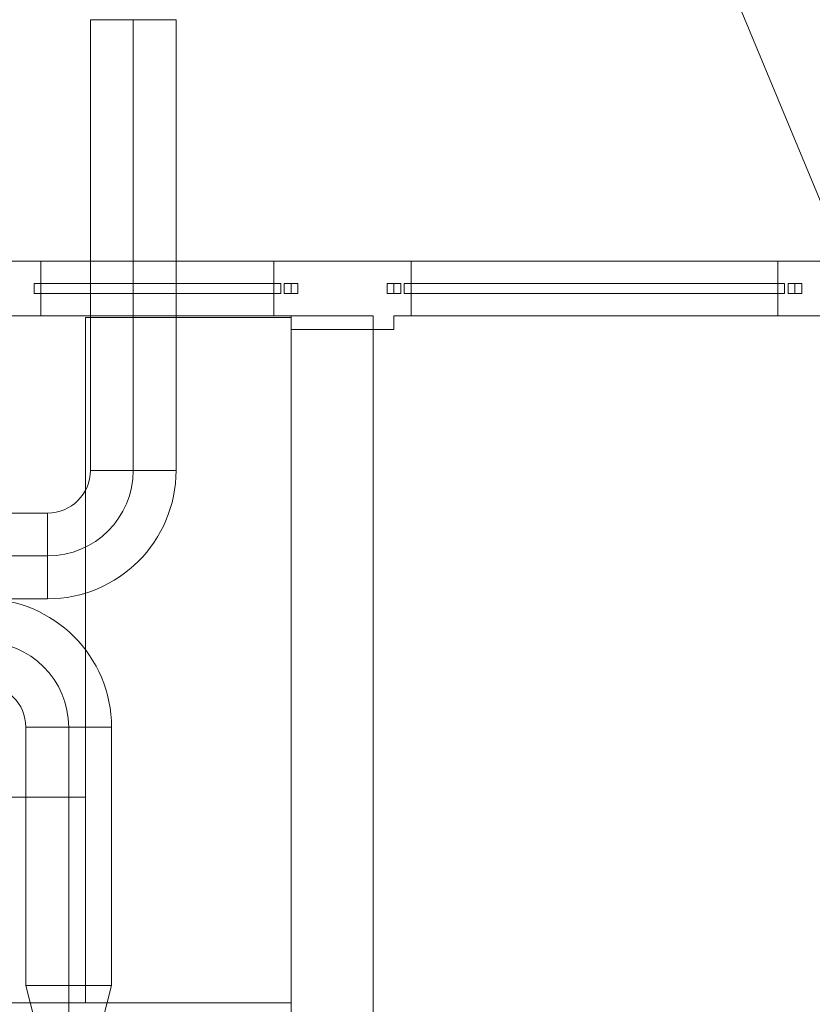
# Model space of a CAD drawing. Header units: metres. Extents: x -79 to 740, y -195 to 69.
# Tile 235 of 256: x 29.4 to 31.71, y 22.26 to 25.14. Entities that reach past the tile are written whole.
import ezdxf

# ---------------------------------------------------------------- set-up
doc = ezdxf.new("R2010")
doc.units = ezdxf.units.M
doc.header["$MEASUREMENT"] = 0
doc.linetypes.add('STRICHPUNKT2', pattern=[12.7, 6.35, -3.175, 0, -3.175])
doc.linetypes.add('Wipeout_Contour', pattern=[1, 0, -1])
for name, color, linetype in [('10 Fassade', 7, 'Continuous'), ('10 Wand außen', 7, 'Continuous'), ('70 Lüftung', 7, 'Continuous'), ('90 Allgemein Dokumentation', 7, 'Continuous'), ('Neubau_50 Möblierung', 7, 'Continuous')]:
    doc.layers.add(name, color=color, linetype=linetype)

# ---------------------------------------------------------------- blocks, each defined once
blk = doc.blocks.new('Bürotisch Rechteck 27[29]_1', base_point=(29.5893, 22.8676))
at = {"layer": 'Neubau_50 Möblierung', "color": 8, "linetype": 'Continuous', "lineweight": 18, "flags": 128}
blk.add_lwpolyline([(29.5893, 22.8676), (28.1893, 22.867), (28.1895, 22.267), (29.5895, 22.2676)], close=True, dxfattribs=at)
blk = doc.blocks.new('Bürotisch Rechteck 27[30]_1', base_point=(29.5895, 24.2676))
at = {"layer": 'Neubau_50 Möblierung', "color": 8, "linetype": 'Continuous', "lineweight": 18, "flags": 128}
blk.add_lwpolyline([(29.5895, 24.2676), (29.5895, 22.2676), (30.1893, 22.2676), (30.1893, 24.2676)], close=True, dxfattribs=at)

msp = doc.modelspace()

# ---------------------------------------------------------------- linework, layer by layer
at = {"layer": '10 Fassade', "color": 7, "linetype": 'Continuous', "lineweight": 13}
for p, q in [((30.4893, 24.4319), (30.1893, 24.4319)), ((30.4893, 24.4319), (30.1893, 24.4319)), ((31.7591, 24.4319), (31.6591, 24.4319)), ((31.7591, 24.4319), (31.6591, 24.4319)), ((30.1893, 24.2719), (30.1893, 24.2319)), ((30.1893, 24.2719), (30.1893, 24.2319)), ((30.4893, 24.2719), (30.4893, 24.2319)), ((30.4893, 24.2719), (30.4893, 24.2319)), ((31.7591, 24.2719), (31.6591, 24.2719)), ((31.7591, 24.2719), (31.6591, 24.2719)), ((30.4893, 24.2319), (30.1893, 24.2319)), ((30.4893, 24.2319), (30.1893, 24.2319))]:
    msp.add_line(p, q, dxfattribs=at)
at = {"layer": '10 Wand außen', "color": 7, "linetype": 'Continuous', "lineweight": 9, "flags": 128}
for points in [[(30.4293, 24.2719), (30.1893, 24.2719)], [(30.1893, 24.2719), (30.1893, 16.9419)], [(30.4293, 16.9419), (30.4293, 24.2719)]]:
    msp.add_lwpolyline(points, dxfattribs=at)
at = {"layer": '70 Lüftung', "color": 70, "linetype": 'Continuous', "lineweight": 18, "true_color": 0x73ff00}
for p, q in [((29.604, 25.1363), (29.6772, 25.1363)), ((29.6772, 25.1363), (29.7808, 25.1363)), ((29.7808, 25.1363), (29.854, 25.1363)), ((29.854, 23.8213), (29.604, 23.8213)), ((29.604, 23.8213), (29.6772, 23.8213)), ((29.6772, 23.8213), (29.7808, 23.8213)), ((29.7808, 23.8213), (29.854, 23.8213)), ((29.479, 23.6963), (29.2907, 23.6963)), ((29.479, 23.4463), (29.479, 23.6963)), ((29.479, 23.6963), (29.479, 23.6231)), ((29.479, 23.6231), (29.479, 23.5195)), ((29.479, 23.5195), (29.479, 23.4463)), ((29.2907, 23.4463), (29.479, 23.4463))]:
    msp.add_line(p, q, dxfattribs=at)
at = {"layer": '70 Lüftung', "color": 70, "linetype": 'STRICHPUNKT2', "lineweight": 18, "true_color": 0x73ff00}
msp.add_line((29.479, 23.5713), (29.2907, 23.5713), dxfattribs=at)
at = {"layer": '70 Lüftung', "color": 5, "linetype": 'Continuous', "lineweight": 18}
for p, q in [((29.6657, 23.0713), (29.4157, 23.0713)), ((29.4157, 23.0713), (29.4157, 22.318)), ((29.4157, 23.0713), (29.4889, 23.0713)), ((29.4889, 23.0713), (29.5925, 23.0713)), ((29.5925, 23.0713), (29.6657, 23.0713)), ((29.6657, 22.318), (29.6657, 23.0713)), ((29.6657, 22.318), (29.4157, 22.318)), ((29.4407, 22.219), (29.4157, 22.318)), ((29.4157, 22.318), (29.4889, 22.318)), ((29.4889, 22.318), (29.5925, 22.318)), ((29.5925, 22.318), (29.6657, 22.318)), ((29.6407, 22.219), (29.6657, 22.318))]:
    msp.add_line(p, q, dxfattribs=at)
at = {"layer": '70 Lüftung', "color": 5, "linetype": 'STRICHPUNKT2', "lineweight": 18}
for p in [(29.5407, 23.0713), (29.5407, 22.219)]:
    msp.add_line(p, (29.5407, 22.318), dxfattribs=at)
at = {"layer": '70 Lüftung', "color": 70, "linetype": 'Continuous', "lineweight": 18, "true_color": 0x73ff00}
for radius in [0.125, 0.375]:
    msp.add_arc((29.479, 23.8213), radius, 270, 0, dxfattribs=at)
at = {"layer": '70 Lüftung', "color": 70, "linetype": 'STRICHPUNKT2', "lineweight": 18, "true_color": 0x73ff00}
msp.add_arc((29.479, 23.8213), 0.25, 270, 0, dxfattribs=at)
at = {"layer": '70 Lüftung', "color": 5, "linetype": 'Continuous', "lineweight": 18}
for radius in [0.375, 0.125]:
    msp.add_arc((29.2907, 23.0713), radius, 0, 90, dxfattribs=at)
at = {"layer": '70 Lüftung', "color": 5, "linetype": 'STRICHPUNKT2', "lineweight": 18}
msp.add_arc((29.2907, 23.0713), 0.25, 0, 90, dxfattribs=at)

# ---------------------------------------------------------------- block references
at = {"layer": 'Neubau_50 Möblierung', "color": 8, "linetype": 'Continuous', "lineweight": 18}
msp.add_blockref('Bürotisch Rechteck 27[29]_1', (29.5893, 22.8676), dxfattribs=at)

# ---------------------------------------------------------------- wipeouts: each hides what was drawn before it
at = {"color": 254, "linetype": 'Wipeout_Contour', "lineweight": 0, "ltscale": 154.858366}
msp.add_wipeout([(29.9704, 24.3669), (30.1393, 24.3669), (30.1393, 24.4319), (29.9704, 24.4319)], dxfattribs=at).dxf.layer = '10 Fassade'
at = {"color": 254, "linetype": 'Wipeout_Contour', "lineweight": 0, "ltscale": 158.038925}
msp.add_wipeout([(30.5393, 24.3669), (31.6091, 24.3669), (31.6091, 24.4319), (30.5393, 24.4319)], dxfattribs=at).dxf.layer = '10 Fassade'
at = {"color": 254, "linetype": 'Wipeout_Contour', "lineweight": 0, "ltscale": 155.158735}
msp.add_wipeout([(30.1693, 24.3669), (30.1693, 24.3369), (30.2093, 24.3369), (30.2093, 24.3669)], dxfattribs=at).dxf.layer = '10 Fassade'
at = {"color": 254, "linetype": 'Wipeout_Contour', "lineweight": 0, "ltscale": 156.094492}
msp.add_wipeout([(30.4693, 24.3669), (30.4693, 24.3369), (30.5093, 24.3369), (30.5093, 24.3669)], dxfattribs=at).dxf.layer = '10 Fassade'

# ---------------------------------------------------------------- next in the draw order: linework, layer by layer
at = {"layer": '10 Fassade', "color": 7, "linetype": 'Continuous', "lineweight": 13}
for p, q in [((30.1893, 24.4319), (30.1393, 24.4319)), ((30.5393, 24.4319), (30.4893, 24.4319)), ((31.6591, 24.4319), (31.6091, 24.4319)), ((30.2093, 24.3669), (30.1893, 24.3669)), ((30.2093, 24.3669), (30.2093, 24.3369)), ((30.4693, 24.3669), (30.4693, 24.3369)), ((30.4893, 24.3669), (30.4693, 24.3669)), ((30.2093, 24.3369), (30.1893, 24.3369)), ((30.4893, 24.3369), (30.4693, 24.3369))]:
    msp.add_line(p, q, dxfattribs=at)
at = {"layer": '10 Fassade', "color": 7, "linetype": 'Continuous', "lineweight": 9, "flags": 128}
for points in [[(30.5393, 24.4319), (31.6091, 24.4319)], [(30.1893, 24.3669), (30.1893, 24.3369)], [(30.4893, 24.3369), (30.4893, 24.3669)]]:
    msp.add_lwpolyline(points, dxfattribs=at)

# ---------------------------------------------------------------- next in the draw order: wipeouts: each hides what was drawn before it
at = {"color": 254, "linetype": 'Wipeout_Contour', "lineweight": 0, "ltscale": 154.739108}
msp.add_wipeout([(29.9704, 24.3669), (29.9704, 24.3369), (30.1393, 24.3369), (30.1393, 24.3669)], dxfattribs=at).dxf.layer = '10 Fassade'
at = {"color": 254, "linetype": 'Wipeout_Contour', "lineweight": 0, "ltscale": 157.922058}
msp.add_wipeout([(30.5393, 24.3669), (30.5393, 24.3369), (31.6091, 24.3369), (31.6091, 24.3669)], dxfattribs=at).dxf.layer = '10 Fassade'

# ---------------------------------------------------------------- next in the draw order: wipeouts: each hides what was drawn before it
at = {"color": 254, "linetype": 'Wipeout_Contour', "lineweight": 0, "ltscale": 153.802693}
msp.add_wipeout([(29.4598, 24.3669), (29.9704, 24.3669), (29.9704, 24.4319), (29.4598, 24.4319)], dxfattribs=at).dxf.layer = '10 Fassade'
at = {"color": 254, "linetype": 'Wipeout_Contour', "lineweight": 0, "ltscale": 154.619159}
msp.add_wipeout([(30.1393, 24.3369), (29.9704, 24.3369), (29.9704, 24.2719), (30.1393, 24.2719)], dxfattribs=at).dxf.layer = '10 Fassade'
at = {"color": 254, "linetype": 'Wipeout_Contour', "lineweight": 0, "ltscale": 157.804524}
msp.add_wipeout([(31.6091, 24.3369), (30.5393, 24.3369), (30.5393, 24.2719), (31.6091, 24.2719)], dxfattribs=at).dxf.layer = '10 Fassade'

# ---------------------------------------------------------------- next in the draw order: linework, layer by layer
at = {"layer": '10 Fassade', "color": 7, "linetype": 'Continuous', "lineweight": 9}
msp.add_line((29.4598, 24.4319), (29.3598, 24.4319), dxfattribs=at)
at = {"layer": '10 Fassade', "color": 7, "linetype": 'Continuous', "lineweight": 13}
for p, q in [((30.1893, 24.2719), (30.1393, 24.2719)), ((30.5393, 24.2719), (30.4893, 24.2719)), ((31.6591, 24.2719), (31.6091, 24.2719))]:
    msp.add_line(p, q, dxfattribs=at)
at = {"layer": '10 Fassade', "color": 7, "linetype": 'Continuous', "lineweight": 9, "flags": 128}
for points in [[(29.4598, 24.4319), (29.9704, 24.4319), (30.1393, 24.4319)], [(30.5393, 24.2719), (31.6091, 24.2719)]]:
    msp.add_lwpolyline(points, dxfattribs=at)

# ---------------------------------------------------------------- next in the draw order: wipeouts: each hides what was drawn before it
at = {"color": 254, "linetype": 'Wipeout_Contour', "lineweight": 0, "ltscale": 153.682617}
msp.add_wipeout([(29.4598, 24.3669), (29.4598, 24.3369), (29.9704, 24.3369), (29.9704, 24.3669)], dxfattribs=at).dxf.layer = '10 Fassade'
at = {"color": 254, "linetype": 'Wipeout_Contour', "lineweight": 0, "ltscale": 155.042102}
msp.add_wipeout([(30.1393, 24.3669), (30.1393, 24.3429), (30.1593, 24.3429), (30.1593, 24.3669)], dxfattribs=at).dxf.layer = '10 Fassade'
at = {"color": 254, "linetype": 'Wipeout_Contour', "lineweight": 0, "ltscale": 156.227331}
msp.add_wipeout([(30.5193, 24.3669), (30.5193, 24.3429), (30.5393, 24.3429), (30.5393, 24.3669)], dxfattribs=at).dxf.layer = '10 Fassade'
at = {"color": 254, "linetype": 'Wipeout_Contour', "lineweight": 0, "ltscale": 159.657971}
msp.add_wipeout([(31.6091, 24.3429), (31.6291, 24.3429), (31.6291, 24.3669), (31.6091, 24.3669)], dxfattribs=at).dxf.layer = '10 Fassade'

# ---------------------------------------------------------------- next in the draw order: linework, layer by layer
at = {"layer": '10 Fassade', "color": 7, "linetype": 'Continuous', "lineweight": 13}
for p, q in [((30.1393, 24.4319), (30.1393, 24.3669)), ((30.5393, 24.4319), (30.5393, 24.3669)), ((31.6091, 24.4319), (31.6091, 24.3669)), ((30.1593, 24.3669), (30.1393, 24.3669)), ((30.1893, 24.3669), (30.1693, 24.3669)), ((30.5093, 24.3669), (30.4893, 24.3669)), ((30.5393, 24.3669), (30.5193, 24.3669))]:
    msp.add_line(p, q, dxfattribs=at)
at = {"layer": '10 Fassade', "color": 7, "linetype": 'Continuous', "lineweight": 9, "flags": 128}
msp.add_lwpolyline([(31.6091, 24.3669), (30.5393, 24.3669)], dxfattribs=at)

# ---------------------------------------------------------------- next in the draw order: wipeouts: each hides what was drawn before it
at = {"color": 254, "linetype": 'Wipeout_Contour', "lineweight": 0, "ltscale": 155.004631}
msp.add_wipeout([(30.1393, 24.3369), (30.1593, 24.3369), (30.1593, 24.3429), (30.1393, 24.3429)], dxfattribs=at).dxf.layer = '10 Fassade'
at = {"color": 254, "linetype": 'Wipeout_Contour', "lineweight": 0, "ltscale": 156.190144}
msp.add_wipeout([(30.5393, 24.3429), (30.5193, 24.3429), (30.5193, 24.3369), (30.5393, 24.3369)], dxfattribs=at).dxf.layer = '10 Fassade'
at = {"color": 254, "linetype": 'Wipeout_Contour', "lineweight": 0, "ltscale": 159.621581}
msp.add_wipeout([(31.6091, 24.3429), (31.6091, 24.3369), (31.6291, 24.3369), (31.6291, 24.3429)], dxfattribs=at).dxf.layer = '10 Fassade'
at = {"color": 254, "linetype": 'Wipeout_Contour', "lineweight": 0, "ltscale": 153.561839}
msp.add_wipeout([(29.9704, 24.3369), (29.4598, 24.3369), (29.4598, 24.2719), (29.9704, 24.2719)], dxfattribs=at).dxf.layer = '10 Fassade'

# ---------------------------------------------------------------- next in the draw order: linework, layer by layer
at = {"layer": '10 Fassade', "color": 7, "linetype": 'Continuous', "lineweight": 13}
for p, q in [((30.1593, 24.3669), (30.1593, 24.3369)), ((30.1693, 24.3669), (30.1693, 24.3369)), ((30.5093, 24.3669), (30.5093, 24.3369)), ((30.5193, 24.3669), (30.5193, 24.3369)), ((30.1393, 24.3369), (30.1393, 24.2719)), ((30.1593, 24.3369), (30.1393, 24.3369)), ((30.1893, 24.3369), (30.1693, 24.3369)), ((30.5093, 24.3369), (30.4893, 24.3369)), ((30.5393, 24.3369), (30.5193, 24.3369)), ((30.5393, 24.3369), (30.5393, 24.2719)), ((31.6091, 24.3369), (31.6091, 24.2719))]:
    msp.add_line(p, q, dxfattribs=at)
at = {"layer": '10 Fassade', "color": 7, "linetype": 'Continuous', "lineweight": 9}
msp.add_line((29.4598, 24.2719), (29.3598, 24.2719), dxfattribs=at)
at = {"layer": '10 Fassade', "color": 7, "linetype": 'Continuous', "lineweight": 9, "flags": 128}
for points in [[(30.1393, 24.3669), (30.1393, 24.3369)], [(30.5393, 24.3369), (30.5393, 24.3669)], [(31.6091, 24.3669), (31.6091, 24.3369)], [(31.6091, 24.3369), (30.5393, 24.3369)], [(29.4598, 24.2719), (29.9704, 24.2719), (30.1393, 24.2719)]]:
    msp.add_lwpolyline(points, dxfattribs=at)
for points in [[(30.2093, 24.3369), (30.2093, 24.3669), (30.1693, 24.3669), (30.1693, 24.3369)], [(30.5093, 24.3369), (30.5093, 24.3669), (30.4693, 24.3669), (30.4693, 24.3369)]]:
    msp.add_lwpolyline(points, close=True, dxfattribs=at)

# ---------------------------------------------------------------- next in the draw order: wipeouts: each hides what was drawn before it
at = {"color": 254, "linetype": 'Wipeout_Contour', "lineweight": 0, "ltscale": 152.876043}
msp.add_wipeout([(29.4398, 24.3669), (29.4398, 24.3429), (29.4598, 24.3429), (29.4598, 24.3669)], dxfattribs=at).dxf.layer = '10 Fassade'
at = {"color": 254, "linetype": 'Wipeout_Contour', "lineweight": 0, "ltscale": 159.777126}
msp.add_wipeout([(31.6391, 24.3669), (31.6391, 24.3369), (31.6791, 24.3369), (31.6791, 24.3669)], dxfattribs=at).dxf.layer = '10 Fassade'

# ---------------------------------------------------------------- next in the draw order: linework, layer by layer
at = {"layer": '10 Fassade', "color": 7, "linetype": 'Continuous', "lineweight": 9}
for p, q in [((29.4598, 24.4319), (29.4598, 24.3669)), ((29.4598, 24.3669), (29.4398, 24.3669))]:
    msp.add_line(p, q, dxfattribs=at)
at = {"layer": '10 Fassade', "color": 7, "linetype": 'Continuous', "lineweight": 13}
for p, q in [((31.6291, 24.3669), (31.6091, 24.3669)), ((31.6291, 24.3669), (31.6291, 24.3369)), ((31.6391, 24.3669), (31.6391, 24.3369)), ((31.6591, 24.3669), (31.6391, 24.3669)), ((31.6791, 24.3669), (31.6591, 24.3669)), ((31.6791, 24.3669), (31.6791, 24.3369)), ((31.6291, 24.3369), (31.6091, 24.3369)), ((31.6591, 24.3369), (31.6391, 24.3369)), ((31.6791, 24.3369), (31.6591, 24.3369))]:
    msp.add_line(p, q, dxfattribs=at)
at = {"layer": '10 Fassade', "color": 7, "linetype": 'Continuous', "lineweight": 9, "flags": 128}
for points in [[(30.1393, 24.3669), (29.9704, 24.3669), (29.4598, 24.3669)], [(31.6591, 24.3669), (31.6591, 24.3369)]]:
    msp.add_lwpolyline(points, dxfattribs=at)
for points in [[(31.6291, 24.3369), (31.6291, 24.3669), (30.5193, 24.3669), (30.5193, 24.3369)], [(31.6791, 24.3369), (31.6791, 24.3669), (31.6391, 24.3669), (31.6391, 24.3369)]]:
    msp.add_lwpolyline(points, close=True, dxfattribs=at)

# ---------------------------------------------------------------- next in the draw order: wipeouts: each hides what was drawn before it
at = {"color": 254, "linetype": 'Wipeout_Contour', "lineweight": 0, "ltscale": 152.838042}
msp.add_wipeout([(29.4398, 24.3369), (29.4598, 24.3369), (29.4598, 24.3429), (29.4398, 24.3429)], dxfattribs=at).dxf.layer = '10 Fassade'

# ---------------------------------------------------------------- next in the draw order: linework, layer by layer
at = {"layer": '10 Fassade', "color": 7, "linetype": 'Continuous', "lineweight": 9}
for p, q in [((29.4398, 24.3669), (29.4398, 24.3369)), ((29.4598, 24.3369), (29.4398, 24.3369)), ((29.4598, 24.3369), (29.4598, 24.2719))]:
    msp.add_line(p, q, dxfattribs=at)
at = {"layer": '10 Fassade', "color": 7, "linetype": 'Continuous', "lineweight": 9, "flags": 128}
msp.add_lwpolyline([(30.1593, 24.3369), (30.1593, 24.3669), (29.4398, 24.3669), (29.4398, 24.3369)], close=True, dxfattribs=at)
for points in [[(29.4598, 24.3369), (29.4598, 24.3669)], [(30.1393, 24.3369), (29.9704, 24.3369), (29.4598, 24.3369)]]:
    msp.add_lwpolyline(points, dxfattribs=at)

# ---------------------------------------------------------------- next in the draw order: wipeouts: each hides what was drawn before it
at = {"color": 254, "linetype": 'Wipeout_Contour', "lineweight": 0, "ltscale": 158.038925}
msp.add_wipeout([(30.5393, 24.3669), (31.6091, 24.3669), (31.6091, 24.4319), (30.5393, 24.4319)], dxfattribs=at).dxf.layer = '10 Fassade'
at = {"color": 254, "linetype": 'Wipeout_Contour', "lineweight": 0, "ltscale": 156.094492}
msp.add_wipeout([(30.4693, 24.3369), (30.5093, 24.3369), (30.5093, 24.3669), (30.4693, 24.3669)], dxfattribs=at).dxf.layer = '10 Fassade'

# ---------------------------------------------------------------- next in the draw order: linework, layer by layer
at = {"layer": '10 Fassade', "color": 7, "linetype": 'Continuous', "lineweight": 13}
for p, q in [((30.5393, 24.4319), (30.4893, 24.4319)), ((31.6591, 24.4319), (31.6091, 24.4319)), ((30.4693, 24.3669), (30.4693, 24.3369)), ((30.4893, 24.3669), (30.4693, 24.3669)), ((30.4893, 24.3369), (30.4693, 24.3369))]:
    msp.add_line(p, q, dxfattribs=at)
at = {"layer": '10 Fassade', "color": 7, "linetype": 'Continuous', "lineweight": 13, "flags": 128}
for points in [[(30.5393, 24.4319), (31.6091, 24.4319)], [(30.4893, 24.3369), (30.4893, 24.3669)]]:
    msp.add_lwpolyline(points, dxfattribs=at)
at = {"layer": '90 Allgemein Dokumentation', "color": 7, "linetype": 'Continuous', "lineweight": 9}
msp.add_line((31.1659, 25.9771), (31.8059, 24.4319), dxfattribs=at)

# ---------------------------------------------------------------- next in the draw order: wipeouts: each hides what was drawn before it
at = {"color": 254, "linetype": 'Wipeout_Contour', "lineweight": 0, "ltscale": 154.858366}
msp.add_wipeout([(29.9704, 24.3669), (30.1393, 24.3669), (30.1393, 24.4319), (29.9704, 24.4319)], dxfattribs=at).dxf.layer = '10 Fassade'
at = {"color": 254, "linetype": 'Wipeout_Contour', "lineweight": 0, "ltscale": 155.158735}
msp.add_wipeout([(30.1693, 24.3669), (30.1693, 24.3369), (30.2093, 24.3369), (30.2093, 24.3669)], dxfattribs=at).dxf.layer = '10 Fassade'
at = {"color": 254, "linetype": 'Wipeout_Contour', "lineweight": 0, "ltscale": 157.922058}
msp.add_wipeout([(30.5393, 24.3669), (30.5393, 24.3369), (31.6091, 24.3369), (31.6091, 24.3669)], dxfattribs=at).dxf.layer = '10 Fassade'

# ---------------------------------------------------------------- next in the draw order: linework, layer by layer
at = {"layer": '10 Fassade', "color": 7, "linetype": 'Continuous', "lineweight": 13}
for p, q in [((30.1893, 24.4319), (30.1393, 24.4319)), ((30.2093, 24.3669), (30.1893, 24.3669)), ((30.2093, 24.3669), (30.2093, 24.3369)), ((30.2093, 24.3369), (30.1893, 24.3369))]:
    msp.add_line(p, q, dxfattribs=at)
at = {"layer": '10 Fassade', "color": 7, "linetype": 'Continuous', "lineweight": 13, "flags": 128}
msp.add_lwpolyline([(30.1893, 24.3669), (30.1893, 24.3369)], dxfattribs=at)

# ---------------------------------------------------------------- next in the draw order: wipeouts: each hides what was drawn before it
at = {"color": 254, "linetype": 'Wipeout_Contour', "lineweight": 0, "ltscale": 154.739108}
msp.add_wipeout([(29.9704, 24.3669), (29.9704, 24.3369), (30.1393, 24.3369), (30.1393, 24.3669)], dxfattribs=at).dxf.layer = '10 Fassade'
at = {"color": 254, "linetype": 'Wipeout_Contour', "lineweight": 0, "ltscale": 157.804524}
msp.add_wipeout([(31.6091, 24.3369), (30.5393, 24.3369), (30.5393, 24.2719), (31.6091, 24.2719)], dxfattribs=at).dxf.layer = '10 Fassade'

# ---------------------------------------------------------------- next in the draw order: linework, layer by layer
at = {"layer": '10 Fassade', "color": 7, "linetype": 'Continuous', "lineweight": 13}
for p, q in [((30.5393, 24.2719), (30.4893, 24.2719)), ((31.6591, 24.2719), (31.6091, 24.2719))]:
    msp.add_line(p, q, dxfattribs=at)
at = {"layer": '10 Fassade', "color": 7, "linetype": 'Continuous', "lineweight": 13, "flags": 128}
msp.add_lwpolyline([(30.5393, 24.2719), (31.6091, 24.2719)], dxfattribs=at)

# ---------------------------------------------------------------- next in the draw order: wipeouts: each hides what was drawn before it
at = {"color": 254, "linetype": 'Wipeout_Contour', "lineweight": 0, "ltscale": 153.802693}
msp.add_wipeout([(29.4598, 24.3669), (29.9704, 24.3669), (29.9704, 24.4319), (29.4598, 24.4319)], dxfattribs=at).dxf.layer = '10 Fassade'
at = {"color": 254, "linetype": 'Wipeout_Contour', "lineweight": 0, "ltscale": 156.227331}
msp.add_wipeout([(30.5193, 24.3669), (30.5193, 24.3429), (30.5393, 24.3429), (30.5393, 24.3669)], dxfattribs=at).dxf.layer = '10 Fassade'
at = {"color": 254, "linetype": 'Wipeout_Contour', "lineweight": 0, "ltscale": 159.657971}
msp.add_wipeout([(31.6091, 24.3429), (31.6291, 24.3429), (31.6291, 24.3669), (31.6091, 24.3669)], dxfattribs=at).dxf.layer = '10 Fassade'
at = {"color": 254, "linetype": 'Wipeout_Contour', "lineweight": 0, "ltscale": 154.619159}
msp.add_wipeout([(30.1393, 24.3369), (29.9704, 24.3369), (29.9704, 24.2719), (30.1393, 24.2719)], dxfattribs=at).dxf.layer = '10 Fassade'

# ---------------------------------------------------------------- next in the draw order: linework, layer by layer
at = {"layer": '10 Fassade', "color": 7, "linetype": 'Continuous', "lineweight": 13}
for p, q in [((29.4598, 24.4319), (29.3598, 24.4319)), ((30.5393, 24.4319), (30.5393, 24.3669)), ((31.6091, 24.4319), (31.6091, 24.3669)), ((30.5093, 24.3669), (30.4893, 24.3669)), ((30.5393, 24.3669), (30.5193, 24.3669)), ((30.1893, 24.2719), (30.1393, 24.2719))]:
    msp.add_line(p, q, dxfattribs=at)
at = {"layer": '10 Fassade', "color": 7, "linetype": 'Continuous', "lineweight": 13, "flags": 128}
for points in [[(29.4598, 24.4319), (29.9704, 24.4319), (30.1393, 24.4319)], [(31.6091, 24.3669), (30.5393, 24.3669)]]:
    msp.add_lwpolyline(points, dxfattribs=at)

# ---------------------------------------------------------------- next in the draw order: wipeouts: each hides what was drawn before it
at = {"color": 254, "linetype": 'Wipeout_Contour', "lineweight": 0, "ltscale": 153.682617}
msp.add_wipeout([(29.4598, 24.3669), (29.4598, 24.3369), (29.9704, 24.3369), (29.9704, 24.3669)], dxfattribs=at).dxf.layer = '10 Fassade'
at = {"color": 254, "linetype": 'Wipeout_Contour', "lineweight": 0, "ltscale": 155.042102}
msp.add_wipeout([(30.1393, 24.3669), (30.1393, 24.3429), (30.1593, 24.3429), (30.1593, 24.3669)], dxfattribs=at).dxf.layer = '10 Fassade'
at = {"color": 254, "linetype": 'Wipeout_Contour', "lineweight": 0, "ltscale": 156.190144}
msp.add_wipeout([(30.5393, 24.3429), (30.5193, 24.3429), (30.5193, 24.3369), (30.5393, 24.3369)], dxfattribs=at).dxf.layer = '10 Fassade'
at = {"color": 254, "linetype": 'Wipeout_Contour', "lineweight": 0, "ltscale": 159.621581}
msp.add_wipeout([(31.6091, 24.3429), (31.6091, 24.3369), (31.6291, 24.3369), (31.6291, 24.3429)], dxfattribs=at).dxf.layer = '10 Fassade'

# ---------------------------------------------------------------- next in the draw order: linework, layer by layer
at = {"layer": '10 Fassade', "color": 7, "linetype": 'Continuous', "lineweight": 13}
for p, q in [((30.1393, 24.4319), (30.1393, 24.3669)), ((30.1593, 24.3669), (30.1393, 24.3669)), ((30.1893, 24.3669), (30.1693, 24.3669)), ((30.5093, 24.3669), (30.5093, 24.3369)), ((30.5193, 24.3669), (30.5193, 24.3369)), ((30.5093, 24.3369), (30.4893, 24.3369)), ((30.5393, 24.3369), (30.5193, 24.3369)), ((30.5393, 24.3369), (30.5393, 24.2719)), ((31.6091, 24.3369), (31.6091, 24.2719))]:
    msp.add_line(p, q, dxfattribs=at)
at = {"layer": '10 Fassade', "color": 7, "linetype": 'Continuous', "lineweight": 13, "flags": 128}
msp.add_lwpolyline([(30.5093, 24.3369), (30.5093, 24.3669), (30.4693, 24.3669), (30.4693, 24.3369)], close=True, dxfattribs=at)
for points in [[(30.5393, 24.3369), (30.5393, 24.3669)], [(31.6091, 24.3669), (31.6091, 24.3369)], [(31.6091, 24.3369), (30.5393, 24.3369)]]:
    msp.add_lwpolyline(points, dxfattribs=at)

# ---------------------------------------------------------------- next in the draw order: wipeouts: each hides what was drawn before it
at = {"color": 254, "linetype": 'Wipeout_Contour', "lineweight": 0, "ltscale": 155.004631}
msp.add_wipeout([(30.1393, 24.3369), (30.1593, 24.3369), (30.1593, 24.3429), (30.1393, 24.3429)], dxfattribs=at).dxf.layer = '10 Fassade'
at = {"color": 254, "linetype": 'Wipeout_Contour', "lineweight": 0, "ltscale": 159.777126}
msp.add_wipeout([(31.6391, 24.3669), (31.6391, 24.3369), (31.6791, 24.3369), (31.6791, 24.3669)], dxfattribs=at).dxf.layer = '10 Fassade'
at = {"color": 254, "linetype": 'Wipeout_Contour', "lineweight": 0, "ltscale": 153.561839}
msp.add_wipeout([(29.9704, 24.3369), (29.4598, 24.3369), (29.4598, 24.2719), (29.9704, 24.2719)], dxfattribs=at).dxf.layer = '10 Fassade'

# ---------------------------------------------------------------- next in the draw order: linework, layer by layer
at = {"layer": '10 Fassade', "color": 7, "linetype": 'Continuous', "lineweight": 13}
for p, q in [((30.1593, 24.3669), (30.1593, 24.3369)), ((30.1693, 24.3669), (30.1693, 24.3369)), ((31.6291, 24.3669), (31.6091, 24.3669)), ((31.6291, 24.3669), (31.6291, 24.3369)), ((31.6391, 24.3669), (31.6391, 24.3369)), ((31.6591, 24.3669), (31.6391, 24.3669)), ((31.6791, 24.3669), (31.6591, 24.3669)), ((31.6791, 24.3669), (31.6791, 24.3369)), ((30.1393, 24.3369), (30.1393, 24.2719)), ((30.1593, 24.3369), (30.1393, 24.3369)), ((30.1893, 24.3369), (30.1693, 24.3369)), ((31.6291, 24.3369), (31.6091, 24.3369)), ((31.6591, 24.3369), (31.6391, 24.3369)), ((31.6791, 24.3369), (31.6591, 24.3369)), ((29.4598, 24.2719), (29.3598, 24.2719))]:
    msp.add_line(p, q, dxfattribs=at)
at = {"layer": '10 Fassade', "color": 7, "linetype": 'Continuous', "lineweight": 13, "flags": 128}
for points in [[(30.1393, 24.3669), (30.1393, 24.3369)], [(31.6591, 24.3669), (31.6591, 24.3369)], [(29.4598, 24.2719), (29.9704, 24.2719), (30.1393, 24.2719)]]:
    msp.add_lwpolyline(points, dxfattribs=at)
for points in [[(30.2093, 24.3369), (30.2093, 24.3669), (30.1693, 24.3669), (30.1693, 24.3369)], [(31.6291, 24.3369), (31.6291, 24.3669), (30.5193, 24.3669), (30.5193, 24.3369)], [(31.6791, 24.3369), (31.6791, 24.3669), (31.6391, 24.3669), (31.6391, 24.3369)]]:
    msp.add_lwpolyline(points, close=True, dxfattribs=at)
at = {"layer": '70 Lüftung', "color": 70, "linetype": 'Continuous', "lineweight": 18, "true_color": 0x73ff00}
for p, q in [((29.604, 25.1363), (29.604, 23.8213)), ((29.854, 23.8213), (29.854, 25.1363))]:
    msp.add_line(p, q, dxfattribs=at)
at = {"layer": '70 Lüftung', "color": 70, "linetype": 'STRICHPUNKT2', "lineweight": 18, "true_color": 0x73ff00}
msp.add_line((29.729, 25.1363), (29.729, 23.8213), dxfattribs=at)

# ---------------------------------------------------------------- next in the draw order: block references
at = {"layer": 'Neubau_50 Möblierung', "color": 8, "linetype": 'Continuous', "lineweight": 18}
msp.add_blockref('Bürotisch Rechteck 27[30]_1', (29.5895, 24.2676), dxfattribs=at)

# ---------------------------------------------------------------- next in the draw order: wipeouts: each hides what was drawn before it
at = {"color": 254, "linetype": 'Wipeout_Contour', "lineweight": 0, "ltscale": 152.876043}
msp.add_wipeout([(29.4398, 24.3669), (29.4398, 24.3429), (29.4598, 24.3429), (29.4598, 24.3669)], dxfattribs=at).dxf.layer = '10 Fassade'

# ---------------------------------------------------------------- next in the draw order: linework, layer by layer
at = {"layer": '10 Fassade', "color": 7, "linetype": 'Continuous', "lineweight": 13}
for p, q in [((29.4598, 24.4319), (29.4598, 24.3669)), ((29.4598, 24.3669), (29.4398, 24.3669))]:
    msp.add_line(p, q, dxfattribs=at)
at = {"layer": '10 Fassade', "color": 7, "linetype": 'Continuous', "lineweight": 13, "flags": 128}
msp.add_lwpolyline([(30.1393, 24.3669), (29.9704, 24.3669), (29.4598, 24.3669)], dxfattribs=at)

# ---------------------------------------------------------------- next in the draw order: wipeouts: each hides what was drawn before it
at = {"color": 254, "linetype": 'Wipeout_Contour', "lineweight": 0, "ltscale": 152.838042}
msp.add_wipeout([(29.4398, 24.3369), (29.4598, 24.3369), (29.4598, 24.3429), (29.4398, 24.3429)], dxfattribs=at).dxf.layer = '10 Fassade'

# ---------------------------------------------------------------- next in the draw order: linework, layer by layer
at = {"layer": '10 Fassade', "color": 7, "linetype": 'Continuous', "lineweight": 13}
for p, q in [((29.4398, 24.3669), (29.4398, 24.3369)), ((29.4598, 24.3369), (29.4398, 24.3369)), ((29.4598, 24.3369), (29.4598, 24.2719))]:
    msp.add_line(p, q, dxfattribs=at)
at = {"layer": '10 Fassade', "color": 7, "linetype": 'Continuous', "lineweight": 13, "flags": 128}
msp.add_lwpolyline([(30.1593, 24.3369), (30.1593, 24.3669), (29.4398, 24.3669), (29.4398, 24.3369)], close=True, dxfattribs=at)
for points in [[(29.4598, 24.3369), (29.4598, 24.3669)], [(30.1393, 24.3369), (29.9704, 24.3369), (29.4598, 24.3369)]]:
    msp.add_lwpolyline(points, dxfattribs=at)

doc.saveas('drawing.dxf')
